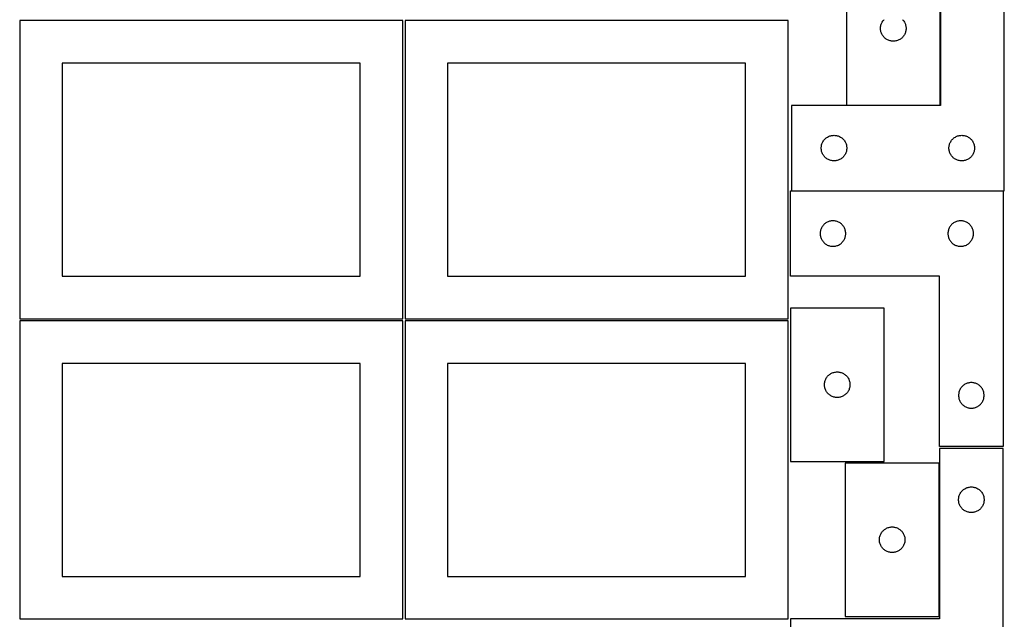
# Model space of a CAD drawing. Header units: millimetres. Extents: x 7 to 1243, y 7 to 2493.
# Tile 4 of 22: x 550 to 1243, y 429 to 852. Entities that reach past the tile are written whole.
import ezdxf

# ---------------------------------------------------------------- set-up
doc = ezdxf.new("R2010")
doc.units = ezdxf.units.MM
doc.layers.add('CUT', color=7, linetype='CONTINUOUS', true_color=0x000000)

msp = doc.modelspace()

# ---------------------------------------------------------------- linework, layer by layer
at = {"layer": 'CUT'}
for p, q in [((1198.339028, 911.297), (1198.339028, 791.297)), ((1243.339028, 731.297), (1243.339028, 911.297)), ((1132.126053, 899.597412), (1132.126053, 791.597412)), ((1198.126053, 791.597412), (1198.126053, 899.597412)), ((819.562864, 851.083864), (549.562864, 851.083864)), ((549.562864, 851.083864), (549.562864, 641.083864)), ((819.562864, 641.083864), (819.562864, 851.083864)), ((1091.083738, 851.083864), (821.083738, 851.083864)), ((821.083738, 851.083864), (821.083738, 641.083864)), ((1091.083738, 641.083864), (1091.083738, 851.083864)), ((1156.145322, 846.186041), (1156.203049, 846.772148)), ((1156.203049, 846.772148), (1156.298985, 847.353225)), ((1156.298985, 847.353225), (1156.43272, 847.926784)), ((1156.43272, 847.926784), (1156.603681, 848.490368)), ((1156.603681, 848.490368), (1156.811137, 849.041563)), ((1156.811137, 849.041563), (1157.054198, 849.578011)), ((1157.054198, 849.578011), (1157.331824, 850.097412)), ((1157.331824, 850.097412), (1157.642826, 850.597545)), ((1157.642826, 850.597545), (1157.985873, 851.076265)), ((1157.985873, 851.076265), (1158.359494, 851.531525)), ((1158.359494, 851.531525), (1158.762092, 851.961373)), ((1171.490014, 851.961373), (1171.892611, 851.531525)), ((1171.892611, 851.531525), (1172.266233, 851.076265)), ((1172.266233, 851.076265), (1172.609279, 850.597545)), ((1172.609279, 850.597545), (1172.920281, 850.097412)), ((1172.920281, 850.097412), (1173.197907, 849.578011)), ((1173.197907, 849.578011), (1173.440968, 849.041563)), ((1173.440968, 849.041563), (1173.648424, 848.490368)), ((1173.648424, 848.490368), (1173.819385, 847.926784)), ((1173.819385, 847.926784), (1173.95312, 847.353225)), ((1173.95312, 847.353225), (1174.049056, 846.772148)), ((1174.049056, 846.772148), (1174.106783, 846.186041)), ((1156.126053, 845.597412), (1156.145322, 846.186041)), ((1156.145322, 845.008784), (1156.126053, 845.597412)), ((1156.203049, 844.422677), (1156.145322, 845.008784)), ((1156.298985, 843.8416), (1156.203049, 844.422677)), ((1156.43272, 843.268041), (1156.298985, 843.8416)), ((1156.603681, 842.704457), (1156.43272, 843.268041)), ((1156.811137, 842.153262), (1156.603681, 842.704457)), ((1157.054198, 841.616814), (1156.811137, 842.153262)), ((1157.331824, 841.097412), (1157.054198, 841.616814)), ((1157.642826, 840.59728), (1157.331824, 841.097412)), ((1157.985873, 840.11856), (1157.642826, 840.59728)), ((1158.359494, 839.6633), (1157.985873, 840.11856)), ((1158.762092, 839.233451), (1158.359494, 839.6633)), ((1171.892611, 839.6633), (1171.490014, 839.233451)), ((1172.266233, 840.11856), (1171.892611, 839.6633)), ((1172.609279, 840.59728), (1172.266233, 840.11856)), ((1172.920281, 841.097412), (1172.609279, 840.59728)), ((1173.197907, 841.616814), (1172.920281, 841.097412)), ((1173.440968, 842.153262), (1173.197907, 841.616814)), ((1173.648424, 842.704457), (1173.440968, 842.153262)), ((1173.819385, 843.268041), (1173.648424, 842.704457)), ((1173.95312, 843.8416), (1173.819385, 843.268041)), ((1174.049056, 844.422677), (1173.95312, 843.8416)), ((1174.106783, 845.008784), (1174.049056, 844.422677)), ((1174.106783, 846.186041), (1174.126053, 845.597412)), ((1174.126053, 845.597412), (1174.106783, 845.008784)), ((1159.19194, 838.830854), (1158.762092, 839.233451)), ((1159.6472, 838.457232), (1159.19194, 838.830854)), ((1160.12592, 838.114186), (1159.6472, 838.457232)), ((1160.626053, 837.803184), (1160.12592, 838.114186)), ((1161.145454, 837.525558), (1160.626053, 837.803184)), ((1161.681902, 837.282497), (1161.145454, 837.525558)), ((1162.233097, 837.075041), (1161.681902, 837.282497)), ((1162.796681, 836.90408), (1162.233097, 837.075041)), ((1163.37024, 836.770345), (1162.796681, 836.90408)), ((1163.951317, 836.674409), (1163.37024, 836.770345)), ((1164.537424, 836.616682), (1163.951317, 836.674409)), ((1165.126053, 836.597412), (1164.537424, 836.616682)), ((1165.714681, 836.616682), (1165.126053, 836.597412)), ((1166.300788, 836.674409), (1165.714681, 836.616682)), ((1166.881865, 836.770345), (1166.300788, 836.674409)), ((1167.455424, 836.90408), (1166.881865, 836.770345)), ((1168.019008, 837.075041), (1167.455424, 836.90408)), ((1168.570203, 837.282497), (1168.019008, 837.075041)), ((1169.106651, 837.525558), (1168.570203, 837.282497)), ((1169.626053, 837.803184), (1169.106651, 837.525558)), ((1170.126185, 838.114186), (1169.626053, 837.803184)), ((1170.604905, 838.457232), (1170.126185, 838.114186)), ((1171.060165, 838.830854), (1170.604905, 838.457232)), ((1171.490014, 839.233451), (1171.060165, 838.830854)), ((789.562864, 821.083864), (579.562864, 821.083864)), ((579.562864, 821.083864), (579.562864, 671.083864)), ((789.562864, 671.083864), (789.562864, 821.083864)), ((1061.083738, 821.083864), (851.083738, 821.083864)), ((851.083738, 821.083864), (851.083738, 671.083864)), ((1061.083738, 671.083864), (1061.083738, 821.083864)), ((1198.339028, 791.297), (1093.339028, 791.297)), ((1093.339028, 791.297), (1093.339028, 731.297)), ((1132.126053, 791.597412), (1198.126053, 791.597412)), ((1121.009657, 769.990333), (1121.583215, 770.124068)), ((1121.583215, 770.124068), (1122.164292, 770.220004)), ((1122.164292, 770.220004), (1122.7504, 770.277731)), ((1122.7504, 770.277731), (1123.339028, 770.297)), ((1123.339028, 770.297), (1123.927656, 770.277731)), ((1123.927656, 770.277731), (1124.513764, 770.220004)), ((1124.513764, 770.220004), (1125.094841, 770.124068)), ((1125.094841, 770.124068), (1125.668399, 769.990333)), ((1211.009657, 769.990333), (1211.583215, 770.124068)), ((1211.583215, 770.124068), (1212.164292, 770.220004)), ((1212.164292, 770.220004), (1212.7504, 770.277731)), ((1212.7504, 770.277731), (1213.339028, 770.297)), ((1213.339028, 770.297), (1213.927656, 770.277731)), ((1213.927656, 770.277731), (1214.513764, 770.220004)), ((1214.513764, 770.220004), (1215.094841, 770.124068)), ((1215.094841, 770.124068), (1215.668399, 769.990333)), ((1114.511961, 763.052813), (1114.645696, 763.626372)), ((1114.645696, 763.626372), (1114.816657, 764.189955)), ((1114.816657, 764.189955), (1115.024112, 764.741151)), ((1115.024112, 764.741151), (1115.267173, 765.277598)), ((1115.267173, 765.277598), (1115.544799, 765.797)), ((1115.544799, 765.797), (1115.855802, 766.297132)), ((1115.855802, 766.297132), (1116.198848, 766.775853)), ((1116.198848, 766.775853), (1116.57247, 767.231113)), ((1116.57247, 767.231113), (1116.975067, 767.660961)), ((1116.975067, 767.660961), (1117.404916, 768.063559)), ((1117.404916, 768.063559), (1117.860175, 768.43718)), ((1117.860175, 768.43718), (1118.338896, 768.780227)), ((1118.338896, 768.780227), (1118.839028, 769.091229)), ((1118.839028, 769.091229), (1119.35843, 769.368855)), ((1119.35843, 769.368855), (1119.894877, 769.611916)), ((1119.894877, 769.611916), (1120.446073, 769.819371)), ((1120.446073, 769.819371), (1121.009657, 769.990333)), ((1125.668399, 769.990333), (1126.231983, 769.819371)), ((1126.231983, 769.819371), (1126.783179, 769.611916)), ((1126.783179, 769.611916), (1127.319626, 769.368855)), ((1127.319626, 769.368855), (1127.839028, 769.091229)), ((1127.839028, 769.091229), (1128.33916, 768.780227)), ((1128.33916, 768.780227), (1128.817881, 768.43718)), ((1128.817881, 768.43718), (1129.27314, 768.063559)), ((1129.27314, 768.063559), (1129.702989, 767.660961)), ((1129.702989, 767.660961), (1130.105586, 767.231113)), ((1130.105586, 767.231113), (1130.479208, 766.775853)), ((1130.479208, 766.775853), (1130.822255, 766.297132)), ((1130.822255, 766.297132), (1131.133257, 765.797)), ((1131.133257, 765.797), (1131.410883, 765.277598)), ((1131.410883, 765.277598), (1131.653944, 764.741151)), ((1131.653944, 764.741151), (1131.861399, 764.189955)), ((1131.861399, 764.189955), (1132.03236, 763.626372)), ((1132.03236, 763.626372), (1132.166096, 763.052813)), ((1204.511961, 763.052813), (1204.645696, 763.626372)), ((1204.645696, 763.626372), (1204.816657, 764.189955)), ((1204.816657, 764.189955), (1205.024112, 764.741151)), ((1205.024112, 764.741151), (1205.267173, 765.277598)), ((1205.267173, 765.277598), (1205.544799, 765.797)), ((1205.544799, 765.797), (1205.855802, 766.297132)), ((1205.855802, 766.297132), (1206.198848, 766.775853)), ((1206.198848, 766.775853), (1206.57247, 767.231113)), ((1206.57247, 767.231113), (1206.975067, 767.660961)), ((1206.975067, 767.660961), (1207.404916, 768.063559)), ((1207.404916, 768.063559), (1207.860175, 768.43718)), ((1207.860175, 768.43718), (1208.338896, 768.780227)), ((1208.338896, 768.780227), (1208.839028, 769.091229)), ((1208.839028, 769.091229), (1209.35843, 769.368855)), ((1209.35843, 769.368855), (1209.894877, 769.611916)), ((1209.894877, 769.611916), (1210.446073, 769.819371)), ((1210.446073, 769.819371), (1211.009657, 769.990333)), ((1215.668399, 769.990333), (1216.231983, 769.819371)), ((1216.231983, 769.819371), (1216.783179, 769.611916)), ((1216.783179, 769.611916), (1217.319626, 769.368855)), ((1217.319626, 769.368855), (1217.839028, 769.091229)), ((1217.839028, 769.091229), (1218.33916, 768.780227)), ((1218.33916, 768.780227), (1218.817881, 768.43718)), ((1218.817881, 768.43718), (1219.27314, 768.063559)), ((1219.27314, 768.063559), (1219.702989, 767.660961)), ((1219.702989, 767.660961), (1220.105586, 767.231113)), ((1220.105586, 767.231113), (1220.479208, 766.775853)), ((1220.479208, 766.775853), (1220.822255, 766.297132)), ((1220.822255, 766.297132), (1221.133257, 765.797)), ((1221.133257, 765.797), (1221.410883, 765.277598)), ((1221.410883, 765.277598), (1221.653944, 764.741151)), ((1221.653944, 764.741151), (1221.861399, 764.189955)), ((1221.861399, 764.189955), (1222.03236, 763.626372)), ((1222.03236, 763.626372), (1222.166096, 763.052813)), ((1114.339028, 761.297), (1114.358298, 761.885628)), ((1114.358298, 760.708372), (1114.339028, 761.297)), ((1114.358298, 761.885628), (1114.416024, 762.471736)), ((1114.416024, 760.122265), (1114.358298, 760.708372)), ((1114.416024, 762.471736), (1114.511961, 763.052813)), ((1114.511961, 759.541187), (1114.416024, 760.122265)), ((1114.645696, 758.967629), (1114.511961, 759.541187)), ((1114.816657, 758.404045), (1114.645696, 758.967629)), ((1115.024112, 757.852849), (1114.816657, 758.404045)), ((1115.267173, 757.316402), (1115.024112, 757.852849)), ((1115.544799, 756.797), (1115.267173, 757.316402)), ((1115.855802, 756.296868), (1115.544799, 756.797)), ((1116.198848, 755.818147), (1115.855802, 756.296868)), ((1130.822255, 756.296868), (1130.479208, 755.818147)), ((1131.133257, 756.797), (1130.822255, 756.296868)), ((1131.410883, 757.316402), (1131.133257, 756.797)), ((1131.653944, 757.852849), (1131.410883, 757.316402)), ((1131.861399, 758.404045), (1131.653944, 757.852849)), ((1132.03236, 758.967629), (1131.861399, 758.404045)), ((1132.166096, 759.541187), (1132.03236, 758.967629)), ((1132.166096, 763.052813), (1132.262032, 762.471736)), ((1132.262032, 760.122265), (1132.166096, 759.541187)), ((1132.262032, 762.471736), (1132.319758, 761.885628)), ((1132.319758, 760.708372), (1132.262032, 760.122265)), ((1132.319758, 761.885628), (1132.339028, 761.297)), ((1132.339028, 761.297), (1132.319758, 760.708372)), ((1204.339028, 761.297), (1204.358298, 761.885628)), ((1204.358298, 760.708372), (1204.339028, 761.297)), ((1204.358298, 761.885628), (1204.416024, 762.471736)), ((1204.416024, 760.122265), (1204.358298, 760.708372)), ((1204.416024, 762.471736), (1204.511961, 763.052813)), ((1204.511961, 759.541187), (1204.416024, 760.122265)), ((1204.645696, 758.967629), (1204.511961, 759.541187)), ((1204.816657, 758.404045), (1204.645696, 758.967629)), ((1205.024112, 757.852849), (1204.816657, 758.404045)), ((1205.267173, 757.316402), (1205.024112, 757.852849)), ((1205.544799, 756.797), (1205.267173, 757.316402)), ((1205.855802, 756.296868), (1205.544799, 756.797)), ((1206.198848, 755.818147), (1205.855802, 756.296868)), ((1220.822255, 756.296868), (1220.479208, 755.818147)), ((1221.133257, 756.797), (1220.822255, 756.296868)), ((1221.410883, 757.316402), (1221.133257, 756.797)), ((1221.653944, 757.852849), (1221.410883, 757.316402)), ((1221.861399, 758.404045), (1221.653944, 757.852849)), ((1222.03236, 758.967629), (1221.861399, 758.404045)), ((1222.166096, 759.541187), (1222.03236, 758.967629)), ((1222.166096, 763.052813), (1222.262032, 762.471736)), ((1222.262032, 760.122265), (1222.166096, 759.541187)), ((1222.262032, 762.471736), (1222.319758, 761.885628)), ((1222.319758, 760.708372), (1222.262032, 760.122265)), ((1222.319758, 761.885628), (1222.339028, 761.297)), ((1222.339028, 761.297), (1222.319758, 760.708372)), ((1116.57247, 755.362888), (1116.198848, 755.818147)), ((1116.975067, 754.933039), (1116.57247, 755.362888)), ((1117.404916, 754.530442), (1116.975067, 754.933039)), ((1117.860175, 754.15682), (1117.404916, 754.530442)), ((1118.338896, 753.813774), (1117.860175, 754.15682)), ((1118.839028, 753.502772), (1118.338896, 753.813774)), ((1119.35843, 753.225146), (1118.839028, 753.502772)), ((1119.894877, 752.982084), (1119.35843, 753.225146)), ((1120.446073, 752.774629), (1119.894877, 752.982084)), ((1121.009657, 752.603668), (1120.446073, 752.774629)), ((1121.583215, 752.469933), (1121.009657, 752.603668)), ((1122.164292, 752.373996), (1121.583215, 752.469933)), ((1122.7504, 752.31627), (1122.164292, 752.373996)), ((1123.339028, 752.297), (1122.7504, 752.31627)), ((1123.927656, 752.31627), (1123.339028, 752.297)), ((1124.513764, 752.373996), (1123.927656, 752.31627)), ((1125.094841, 752.469933), (1124.513764, 752.373996)), ((1125.668399, 752.603668), (1125.094841, 752.469933)), ((1126.231983, 752.774629), (1125.668399, 752.603668)), ((1126.783179, 752.982084), (1126.231983, 752.774629)), ((1127.319626, 753.225146), (1126.783179, 752.982084)), ((1127.839028, 753.502772), (1127.319626, 753.225146)), ((1128.33916, 753.813774), (1127.839028, 753.502772)), ((1128.817881, 754.15682), (1128.33916, 753.813774)), ((1129.27314, 754.530442), (1128.817881, 754.15682)), ((1129.702989, 754.933039), (1129.27314, 754.530442)), ((1130.105586, 755.362888), (1129.702989, 754.933039)), ((1130.479208, 755.818147), (1130.105586, 755.362888)), ((1206.57247, 755.362888), (1206.198848, 755.818147)), ((1206.975067, 754.933039), (1206.57247, 755.362888)), ((1207.404916, 754.530442), (1206.975067, 754.933039)), ((1207.860175, 754.15682), (1207.404916, 754.530442)), ((1208.338896, 753.813774), (1207.860175, 754.15682)), ((1208.839028, 753.502772), (1208.338896, 753.813774)), ((1209.35843, 753.225146), (1208.839028, 753.502772)), ((1209.894877, 752.982084), (1209.35843, 753.225146)), ((1210.446073, 752.774629), (1209.894877, 752.982084)), ((1211.009657, 752.603668), (1210.446073, 752.774629)), ((1211.583215, 752.469933), (1211.009657, 752.603668)), ((1212.164292, 752.373996), (1211.583215, 752.469933)), ((1212.7504, 752.31627), (1212.164292, 752.373996)), ((1213.339028, 752.297), (1212.7504, 752.31627)), ((1213.927656, 752.31627), (1213.339028, 752.297)), ((1214.513764, 752.373996), (1213.927656, 752.31627)), ((1215.094841, 752.469933), (1214.513764, 752.373996)), ((1215.668399, 752.603668), (1215.094841, 752.469933)), ((1216.231983, 752.774629), (1215.668399, 752.603668)), ((1216.783179, 752.982084), (1216.231983, 752.774629)), ((1217.319626, 753.225146), (1216.783179, 752.982084)), ((1217.839028, 753.502772), (1217.319626, 753.225146)), ((1218.33916, 753.813774), (1217.839028, 753.502772)), ((1218.817881, 754.15682), (1218.33916, 753.813774)), ((1219.27314, 754.530442), (1218.817881, 754.15682)), ((1219.702989, 754.933039), (1219.27314, 754.530442)), ((1220.105586, 755.362888), (1219.702989, 754.933039)), ((1220.479208, 755.818147), (1220.105586, 755.362888)), ((1092.604731, 671.08387), (1092.604731, 731.08387)), ((1092.604731, 731.08387), (1242.604731, 731.08387)), ((1093.339028, 731.297), (1243.339028, 731.297)), ((1242.604731, 731.08387), (1242.604731, 551.08387)), ((1116.670619, 707.850429), (1116.24077, 707.447831)), ((1117.125879, 708.22405), (1116.670619, 707.850429)), ((1117.604599, 708.567097), (1117.125879, 708.22405)), ((1118.104731, 708.878099), (1117.604599, 708.567097)), ((1118.624133, 709.155725), (1118.104731, 708.878099)), ((1119.16058, 709.398786), (1118.624133, 709.155725)), ((1119.711776, 709.606241), (1119.16058, 709.398786)), ((1120.27536, 709.777203), (1119.711776, 709.606241)), ((1120.848918, 709.910938), (1120.27536, 709.777203)), ((1121.429996, 710.006874), (1120.848918, 709.910938)), ((1122.016103, 710.064601), (1121.429996, 710.006874)), ((1122.604731, 710.08387), (1122.016103, 710.064601)), ((1123.19336, 710.064601), (1122.604731, 710.08387)), ((1123.779467, 710.006874), (1123.19336, 710.064601)), ((1124.360544, 709.910938), (1123.779467, 710.006874)), ((1124.934103, 709.777203), (1124.360544, 709.910938)), ((1125.497687, 709.606241), (1124.934103, 709.777203)), ((1126.048882, 709.398786), (1125.497687, 709.606241)), ((1126.58533, 709.155725), (1126.048882, 709.398786)), ((1127.104731, 708.878099), (1126.58533, 709.155725)), ((1127.604863, 708.567097), (1127.104731, 708.878099)), ((1128.083584, 708.22405), (1127.604863, 708.567097)), ((1128.538844, 707.850429), (1128.083584, 708.22405)), ((1128.968692, 707.447831), (1128.538844, 707.850429)), ((1206.670619, 707.850429), (1206.24077, 707.447831)), ((1207.125879, 708.22405), (1206.670619, 707.850429)), ((1207.604599, 708.567097), (1207.125879, 708.22405)), ((1208.104731, 708.878099), (1207.604599, 708.567097)), ((1208.624133, 709.155725), (1208.104731, 708.878099)), ((1209.16058, 709.398786), (1208.624133, 709.155725)), ((1209.711776, 709.606241), (1209.16058, 709.398786)), ((1210.27536, 709.777203), (1209.711776, 709.606241)), ((1210.848918, 709.910938), (1210.27536, 709.777203)), ((1211.429996, 710.006874), (1210.848918, 709.910938)), ((1212.016103, 710.064601), (1211.429996, 710.006874)), ((1212.604731, 710.08387), (1212.016103, 710.064601)), ((1213.19336, 710.064601), (1212.604731, 710.08387)), ((1213.779467, 710.006874), (1213.19336, 710.064601)), ((1214.360544, 709.910938), (1213.779467, 710.006874)), ((1214.934103, 709.777203), (1214.360544, 709.910938)), ((1215.497687, 709.606241), (1214.934103, 709.777203)), ((1216.048882, 709.398786), (1215.497687, 709.606241)), ((1216.58533, 709.155725), (1216.048882, 709.398786)), ((1217.104731, 708.878099), (1216.58533, 709.155725)), ((1217.604863, 708.567097), (1217.104731, 708.878099)), ((1218.083584, 708.22405), (1217.604863, 708.567097)), ((1218.538844, 707.850429), (1218.083584, 708.22405)), ((1218.968692, 707.447831), (1218.538844, 707.850429)), ((1113.624001, 701.672498), (1113.604731, 701.08387)), ((1113.604731, 701.08387), (1113.624001, 700.495242)), ((1113.681728, 702.258606), (1113.624001, 701.672498)), ((1113.777664, 702.839683), (1113.681728, 702.258606)), ((1113.911399, 703.413242), (1113.777664, 702.839683)), ((1114.08236, 703.976826), (1113.911399, 703.413242)), ((1114.289816, 704.528021), (1114.08236, 703.976826)), ((1114.532877, 705.064469), (1114.289816, 704.528021)), ((1114.810503, 705.58387), (1114.532877, 705.064469)), ((1115.121505, 706.084002), (1114.810503, 705.58387)), ((1115.464551, 706.562723), (1115.121505, 706.084002)), ((1115.838173, 707.017983), (1115.464551, 706.562723)), ((1116.24077, 707.447831), (1115.838173, 707.017983)), ((1129.37129, 707.017983), (1128.968692, 707.447831)), ((1129.744911, 706.562723), (1129.37129, 707.017983)), ((1130.087958, 706.084002), (1129.744911, 706.562723)), ((1130.39896, 705.58387), (1130.087958, 706.084002)), ((1130.676586, 705.064469), (1130.39896, 705.58387)), ((1130.919647, 704.528021), (1130.676586, 705.064469)), ((1131.127103, 703.976826), (1130.919647, 704.528021)), ((1131.298064, 703.413242), (1131.127103, 703.976826)), ((1131.431799, 702.839683), (1131.298064, 703.413242)), ((1131.527735, 702.258606), (1131.431799, 702.839683)), ((1131.585462, 701.672498), (1131.527735, 702.258606)), ((1131.604731, 701.08387), (1131.585462, 701.672498)), ((1131.585462, 700.495242), (1131.604731, 701.08387)), ((1203.624001, 701.672498), (1203.604731, 701.08387)), ((1203.604731, 701.08387), (1203.624001, 700.495242)), ((1203.681728, 702.258606), (1203.624001, 701.672498)), ((1203.777664, 702.839683), (1203.681728, 702.258606)), ((1203.911399, 703.413242), (1203.777664, 702.839683)), ((1204.08236, 703.976826), (1203.911399, 703.413242)), ((1204.289816, 704.528021), (1204.08236, 703.976826)), ((1204.532877, 705.064469), (1204.289816, 704.528021)), ((1204.810503, 705.58387), (1204.532877, 705.064469)), ((1205.121505, 706.084002), (1204.810503, 705.58387)), ((1205.464551, 706.562723), (1205.121505, 706.084002)), ((1205.838173, 707.017983), (1205.464551, 706.562723)), ((1206.24077, 707.447831), (1205.838173, 707.017983)), ((1219.37129, 707.017983), (1218.968692, 707.447831)), ((1219.744911, 706.562723), (1219.37129, 707.017983)), ((1220.087958, 706.084002), (1219.744911, 706.562723)), ((1220.39896, 705.58387), (1220.087958, 706.084002)), ((1220.676586, 705.064469), (1220.39896, 705.58387)), ((1220.919647, 704.528021), (1220.676586, 705.064469)), ((1221.127103, 703.976826), (1220.919647, 704.528021)), ((1221.298064, 703.413242), (1221.127103, 703.976826)), ((1221.431799, 702.839683), (1221.298064, 703.413242)), ((1221.527735, 702.258606), (1221.431799, 702.839683)), ((1221.585462, 701.672498), (1221.527735, 702.258606)), ((1221.604731, 701.08387), (1221.585462, 701.672498)), ((1221.585462, 700.495242), (1221.604731, 701.08387)), ((1113.624001, 700.495242), (1113.681728, 699.909135)), ((1113.681728, 699.909135), (1113.777664, 699.328057)), ((1113.777664, 699.328057), (1113.911399, 698.754499)), ((1113.911399, 698.754499), (1114.08236, 698.190915)), ((1114.08236, 698.190915), (1114.289816, 697.639719)), ((1114.289816, 697.639719), (1114.532877, 697.103272)), ((1114.532877, 697.103272), (1114.810503, 696.58387)), ((1114.810503, 696.58387), (1115.121505, 696.083738)), ((1115.121505, 696.083738), (1115.464551, 695.605017)), ((1115.464551, 695.605017), (1115.838173, 695.149758)), ((1115.838173, 695.149758), (1116.24077, 694.719909)), ((1116.24077, 694.719909), (1116.670619, 694.317312)), ((1116.670619, 694.317312), (1117.125879, 693.94369)), ((1117.125879, 693.94369), (1117.604599, 693.600644)), ((1127.604863, 693.600644), (1128.083584, 693.94369)), ((1128.083584, 693.94369), (1128.538844, 694.317312)), ((1128.538844, 694.317312), (1128.968692, 694.719909)), ((1128.968692, 694.719909), (1129.37129, 695.149758)), ((1129.37129, 695.149758), (1129.744911, 695.605017)), ((1129.744911, 695.605017), (1130.087958, 696.083738)), ((1130.087958, 696.083738), (1130.39896, 696.58387)), ((1130.39896, 696.58387), (1130.676586, 697.103272)), ((1130.676586, 697.103272), (1130.919647, 697.639719)), ((1130.919647, 697.639719), (1131.127103, 698.190915)), ((1131.127103, 698.190915), (1131.298064, 698.754499)), ((1131.298064, 698.754499), (1131.431799, 699.328057)), ((1131.431799, 699.328057), (1131.527735, 699.909135)), ((1131.527735, 699.909135), (1131.585462, 700.495242)), ((1203.624001, 700.495242), (1203.681728, 699.909135)), ((1203.681728, 699.909135), (1203.777664, 699.328057)), ((1203.777664, 699.328057), (1203.911399, 698.754499)), ((1203.911399, 698.754499), (1204.08236, 698.190915)), ((1204.08236, 698.190915), (1204.289816, 697.639719)), ((1204.289816, 697.639719), (1204.532877, 697.103272)), ((1204.532877, 697.103272), (1204.810503, 696.58387)), ((1204.810503, 696.58387), (1205.121505, 696.083738)), ((1205.121505, 696.083738), (1205.464551, 695.605017)), ((1205.464551, 695.605017), (1205.838173, 695.149758)), ((1205.838173, 695.149758), (1206.24077, 694.719909)), ((1206.24077, 694.719909), (1206.670619, 694.317312)), ((1206.670619, 694.317312), (1207.125879, 693.94369)), ((1207.125879, 693.94369), (1207.604599, 693.600644)), ((1217.604863, 693.600644), (1218.083584, 693.94369)), ((1218.083584, 693.94369), (1218.538844, 694.317312)), ((1218.538844, 694.317312), (1218.968692, 694.719909)), ((1218.968692, 694.719909), (1219.37129, 695.149758)), ((1219.37129, 695.149758), (1219.744911, 695.605017)), ((1219.744911, 695.605017), (1220.087958, 696.083738)), ((1220.087958, 696.083738), (1220.39896, 696.58387)), ((1220.39896, 696.58387), (1220.676586, 697.103272)), ((1220.676586, 697.103272), (1220.919647, 697.639719)), ((1220.919647, 697.639719), (1221.127103, 698.190915)), ((1221.127103, 698.190915), (1221.298064, 698.754499)), ((1221.298064, 698.754499), (1221.431799, 699.328057)), ((1221.431799, 699.328057), (1221.527735, 699.909135)), ((1221.527735, 699.909135), (1221.585462, 700.495242)), ((1117.604599, 693.600644), (1118.104731, 693.289642)), ((1118.104731, 693.289642), (1118.624133, 693.012016)), ((1118.624133, 693.012016), (1119.16058, 692.768955)), ((1119.16058, 692.768955), (1119.711776, 692.561499)), ((1119.711776, 692.561499), (1120.27536, 692.390538)), ((1120.27536, 692.390538), (1120.848918, 692.256803)), ((1120.848918, 692.256803), (1121.429996, 692.160867)), ((1121.429996, 692.160867), (1122.016103, 692.10314)), ((1122.016103, 692.10314), (1122.604731, 692.08387)), ((1122.604731, 692.08387), (1123.19336, 692.10314)), ((1123.19336, 692.10314), (1123.779467, 692.160867)), ((1123.779467, 692.160867), (1124.360544, 692.256803)), ((1124.360544, 692.256803), (1124.934103, 692.390538)), ((1124.934103, 692.390538), (1125.497687, 692.561499)), ((1125.497687, 692.561499), (1126.048882, 692.768955)), ((1126.048882, 692.768955), (1126.58533, 693.012016)), ((1126.58533, 693.012016), (1127.104731, 693.289642)), ((1127.104731, 693.289642), (1127.604863, 693.600644)), ((1207.604599, 693.600644), (1208.104731, 693.289642)), ((1208.104731, 693.289642), (1208.624133, 693.012016)), ((1208.624133, 693.012016), (1209.16058, 692.768955)), ((1209.16058, 692.768955), (1209.711776, 692.561499)), ((1209.711776, 692.561499), (1210.27536, 692.390538)), ((1210.27536, 692.390538), (1210.848918, 692.256803)), ((1210.848918, 692.256803), (1211.429996, 692.160867)), ((1211.429996, 692.160867), (1212.016103, 692.10314)), ((1212.016103, 692.10314), (1212.604731, 692.08387)), ((1212.604731, 692.08387), (1213.19336, 692.10314)), ((1213.19336, 692.10314), (1213.779467, 692.160867)), ((1213.779467, 692.160867), (1214.360544, 692.256803)), ((1214.360544, 692.256803), (1214.934103, 692.390538)), ((1214.934103, 692.390538), (1215.497687, 692.561499)), ((1215.497687, 692.561499), (1216.048882, 692.768955)), ((1216.048882, 692.768955), (1216.58533, 693.012016)), ((1216.58533, 693.012016), (1217.104731, 693.289642)), ((1217.104731, 693.289642), (1217.604863, 693.600644)), ((579.562864, 671.083864), (789.562864, 671.083864)), ((851.083738, 671.083864), (1061.083738, 671.083864)), ((1197.604731, 671.08387), (1092.604731, 671.08387)), ((1197.604731, 551.08387), (1197.604731, 671.08387)), ((1158.604733, 648.612796), (1092.604733, 648.612796)), ((1092.604733, 648.612796), (1092.604733, 540.612796)), ((1158.604733, 540.612796), (1158.604733, 648.612796)), ((549.562864, 641.083864), (819.562864, 641.083864)), ((819.562864, 639.562929), (549.562864, 639.562929)), ((549.562864, 639.562929), (549.562864, 429.562929)), ((819.562864, 429.562929), (819.562864, 639.562929)), ((821.083738, 641.083864), (1091.083738, 641.083864)), ((1091.083738, 639.562929), (821.083738, 639.562929)), ((821.083738, 639.562929), (821.083738, 429.562929)), ((1091.083738, 429.562929), (1091.083738, 639.562929)), ((789.562864, 609.562929), (579.562864, 609.562929)), ((579.562864, 609.562929), (579.562864, 459.562929)), ((789.562864, 459.562929), (789.562864, 609.562929)), ((1061.083738, 609.562929), (851.083738, 609.562929)), ((851.083738, 609.562929), (851.083738, 459.562929)), ((1061.083738, 459.562929), (1061.083738, 609.562929)), ((1124.429997, 603.5358), (1125.016105, 603.593526)), ((1125.016105, 603.593526), (1125.604733, 603.612796)), ((1125.604733, 603.612796), (1126.193361, 603.593526)), ((1126.193361, 603.593526), (1126.779469, 603.5358)), ((1116.777666, 596.368609), (1116.911401, 596.942168)), ((1116.911401, 596.942168), (1117.082362, 597.505751)), ((1117.082362, 597.505751), (1117.289817, 598.056947)), ((1117.289817, 598.056947), (1117.532878, 598.593394)), ((1117.532878, 598.593394), (1117.810505, 599.112796)), ((1117.810505, 599.112796), (1118.121507, 599.612928)), ((1118.121507, 599.612928), (1118.464553, 600.091649)), ((1118.464553, 600.091649), (1118.838175, 600.546908)), ((1118.838175, 600.546908), (1119.240772, 600.976757)), ((1119.240772, 600.976757), (1119.670621, 601.379354)), ((1119.670621, 601.379354), (1120.12588, 601.752976)), ((1120.12588, 601.752976), (1120.604601, 602.096023)), ((1120.604601, 602.096023), (1121.104733, 602.407025)), ((1121.104733, 602.407025), (1121.624135, 602.684651)), ((1121.624135, 602.684651), (1122.160582, 602.927712)), ((1122.160582, 602.927712), (1122.711778, 603.135167)), ((1122.711778, 603.135167), (1123.275362, 603.306129)), ((1123.275362, 603.306129), (1123.84892, 603.439864)), ((1123.84892, 603.439864), (1124.429997, 603.5358)), ((1126.779469, 603.5358), (1127.360546, 603.439864)), ((1127.360546, 603.439864), (1127.934105, 603.306129)), ((1127.934105, 603.306129), (1128.497688, 603.135167)), ((1128.497688, 603.135167), (1129.048884, 602.927712)), ((1129.048884, 602.927712), (1129.585331, 602.684651)), ((1129.585331, 602.684651), (1130.104733, 602.407025)), ((1130.104733, 602.407025), (1130.604865, 602.096023)), ((1130.604865, 602.096023), (1131.083586, 601.752976)), ((1131.083586, 601.752976), (1131.538845, 601.379354)), ((1131.538845, 601.379354), (1131.968694, 600.976757)), ((1131.968694, 600.976757), (1132.371291, 600.546908)), ((1132.371291, 600.546908), (1132.744913, 600.091649)), ((1132.744913, 600.091649), (1133.08796, 599.612928)), ((1133.08796, 599.612928), (1133.398962, 599.112796)), ((1133.398962, 599.112796), (1133.676588, 598.593394)), ((1133.676588, 598.593394), (1133.919649, 598.056947)), ((1133.919649, 598.056947), (1134.127104, 597.505751)), ((1134.127104, 597.505751), (1134.298066, 596.942168)), ((1134.298066, 596.942168), (1134.431801, 596.368609)), ((1116.604733, 594.612796), (1116.624003, 595.201424)), ((1116.624003, 594.024168), (1116.604733, 594.612796)), ((1116.624003, 595.201424), (1116.681729, 595.787532)), ((1116.681729, 593.43806), (1116.624003, 594.024168)), ((1116.681729, 595.787532), (1116.777666, 596.368609)), ((1116.777666, 592.856983), (1116.681729, 593.43806)), ((1116.911401, 592.283425), (1116.777666, 592.856983)), ((1117.082362, 591.719841), (1116.911401, 592.283425)), ((1117.289817, 591.168645), (1117.082362, 591.719841)), ((1117.532878, 590.632198), (1117.289817, 591.168645)), ((1117.810505, 590.112796), (1117.532878, 590.632198)), ((1118.121507, 589.612664), (1117.810505, 590.112796)), ((1133.398962, 590.112796), (1133.08796, 589.612664)), ((1133.676588, 590.632198), (1133.398962, 590.112796)), ((1133.919649, 591.168645), (1133.676588, 590.632198)), ((1134.127104, 591.719841), (1133.919649, 591.168645)), ((1134.298066, 592.283425), (1134.127104, 591.719841)), ((1134.431801, 592.856983), (1134.298066, 592.283425)), ((1134.431801, 596.368609), (1134.527737, 595.787532)), ((1134.527737, 593.43806), (1134.431801, 592.856983)), ((1134.527737, 595.787532), (1134.585463, 595.201424)), ((1134.585463, 594.024168), (1134.527737, 593.43806)), ((1134.585463, 595.201424), (1134.604733, 594.612796)), ((1134.604733, 594.612796), (1134.585463, 594.024168)), ((1211.58236, 589.976826), (1211.411399, 589.413242)), ((1211.789816, 590.528021), (1211.58236, 589.976826)), ((1212.032877, 591.064469), (1211.789816, 590.528021)), ((1212.310503, 591.58387), (1212.032877, 591.064469)), ((1212.621505, 592.084002), (1212.310503, 591.58387)), ((1212.964551, 592.562723), (1212.621505, 592.084002)), ((1213.338173, 593.017983), (1212.964551, 592.562723)), ((1213.74077, 593.447831), (1213.338173, 593.017983)), ((1214.170619, 593.850429), (1213.74077, 593.447831)), ((1214.625879, 594.22405), (1214.170619, 593.850429)), ((1215.104599, 594.567097), (1214.625879, 594.22405)), ((1215.604731, 594.878099), (1215.104599, 594.567097)), ((1216.124133, 595.155725), (1215.604731, 594.878099)), ((1216.66058, 595.398786), (1216.124133, 595.155725)), ((1217.211776, 595.606241), (1216.66058, 595.398786)), ((1217.77536, 595.777203), (1217.211776, 595.606241)), ((1218.348918, 595.910938), (1217.77536, 595.777203)), ((1218.929996, 596.006874), (1218.348918, 595.910938)), ((1219.516103, 596.064601), (1218.929996, 596.006874)), ((1220.104731, 596.08387), (1219.516103, 596.064601)), ((1220.69336, 596.064601), (1220.104731, 596.08387)), ((1221.279467, 596.006874), (1220.69336, 596.064601)), ((1221.860544, 595.910938), (1221.279467, 596.006874)), ((1222.434103, 595.777203), (1221.860544, 595.910938)), ((1222.997687, 595.606241), (1222.434103, 595.777203)), ((1223.548882, 595.398786), (1222.997687, 595.606241)), ((1224.08533, 595.155725), (1223.548882, 595.398786)), ((1224.604731, 594.878099), (1224.08533, 595.155725)), ((1225.104863, 594.567097), (1224.604731, 594.878099)), ((1225.583584, 594.22405), (1225.104863, 594.567097)), ((1226.038844, 593.850429), (1225.583584, 594.22405)), ((1226.468692, 593.447831), (1226.038844, 593.850429)), ((1226.87129, 593.017983), (1226.468692, 593.447831)), ((1227.244911, 592.562723), (1226.87129, 593.017983)), ((1227.587958, 592.084002), (1227.244911, 592.562723)), ((1227.89896, 591.58387), (1227.587958, 592.084002)), ((1228.176586, 591.064469), (1227.89896, 591.58387)), ((1228.419647, 590.528021), (1228.176586, 591.064469)), ((1228.627103, 589.976826), (1228.419647, 590.528021)), ((1228.798064, 589.413242), (1228.627103, 589.976826)), ((1118.464553, 589.133943), (1118.121507, 589.612664)), ((1118.838175, 588.678684), (1118.464553, 589.133943)), ((1119.240772, 588.248835), (1118.838175, 588.678684)), ((1119.670621, 587.846238), (1119.240772, 588.248835)), ((1120.12588, 587.472616), (1119.670621, 587.846238)), ((1120.604601, 587.12957), (1120.12588, 587.472616)), ((1121.104733, 586.818568), (1120.604601, 587.12957)), ((1121.624135, 586.540941), (1121.104733, 586.818568)), ((1122.160582, 586.29788), (1121.624135, 586.540941)), ((1122.711778, 586.090425), (1122.160582, 586.29788)), ((1123.275362, 585.919464), (1122.711778, 586.090425)), ((1123.84892, 585.785729), (1123.275362, 585.919464)), ((1124.429997, 585.689792), (1123.84892, 585.785729)), ((1125.016105, 585.632066), (1124.429997, 585.689792)), ((1125.604733, 585.612796), (1125.016105, 585.632066)), ((1126.193361, 585.632066), (1125.604733, 585.612796)), ((1126.779469, 585.689792), (1126.193361, 585.632066)), ((1127.360546, 585.785729), (1126.779469, 585.689792)), ((1127.934105, 585.919464), (1127.360546, 585.785729)), ((1128.497688, 586.090425), (1127.934105, 585.919464)), ((1129.048884, 586.29788), (1128.497688, 586.090425)), ((1129.585331, 586.540941), (1129.048884, 586.29788)), ((1130.104733, 586.818568), (1129.585331, 586.540941)), ((1130.604865, 587.12957), (1130.104733, 586.818568)), ((1131.083586, 587.472616), (1130.604865, 587.12957)), ((1131.538845, 587.846238), (1131.083586, 587.472616)), ((1131.968694, 588.248835), (1131.538845, 587.846238)), ((1132.371291, 588.678684), (1131.968694, 588.248835)), ((1132.744913, 589.133943), (1132.371291, 588.678684)), ((1133.08796, 589.612664), (1132.744913, 589.133943)), ((1211.124001, 587.672498), (1211.104731, 587.08387)), ((1211.104731, 587.08387), (1211.124001, 586.495242)), ((1211.181728, 588.258606), (1211.124001, 587.672498)), ((1211.124001, 586.495242), (1211.181728, 585.909135)), ((1211.277664, 588.839683), (1211.181728, 588.258606)), ((1211.181728, 585.909135), (1211.277664, 585.328057)), ((1211.411399, 589.413242), (1211.277664, 588.839683)), ((1211.277664, 585.328057), (1211.411399, 584.754499)), ((1211.411399, 584.754499), (1211.58236, 584.190915)), ((1211.58236, 584.190915), (1211.789816, 583.639719)), ((1211.789816, 583.639719), (1212.032877, 583.103272)), ((1212.032877, 583.103272), (1212.310503, 582.58387)), ((1227.89896, 582.58387), (1228.176586, 583.103272)), ((1228.176586, 583.103272), (1228.419647, 583.639719)), ((1228.419647, 583.639719), (1228.627103, 584.190915)), ((1228.627103, 584.190915), (1228.798064, 584.754499)), ((1228.931799, 588.839683), (1228.798064, 589.413242)), ((1228.798064, 584.754499), (1228.931799, 585.328057)), ((1229.027735, 588.258606), (1228.931799, 588.839683)), ((1228.931799, 585.328057), (1229.027735, 585.909135)), ((1229.085462, 587.672498), (1229.027735, 588.258606)), ((1229.027735, 585.909135), (1229.085462, 586.495242)), ((1229.104731, 587.08387), (1229.085462, 587.672498)), ((1229.085462, 586.495242), (1229.104731, 587.08387)), ((1212.310503, 582.58387), (1212.621505, 582.083738)), ((1212.621505, 582.083738), (1212.964551, 581.605017)), ((1212.964551, 581.605017), (1213.338173, 581.149758)), ((1213.338173, 581.149758), (1213.74077, 580.719909)), ((1213.74077, 580.719909), (1214.170619, 580.317312)), ((1214.170619, 580.317312), (1214.625879, 579.94369)), ((1214.625879, 579.94369), (1215.104599, 579.600644)), ((1215.104599, 579.600644), (1215.604731, 579.289642)), ((1215.604731, 579.289642), (1216.124133, 579.012016)), ((1216.124133, 579.012016), (1216.66058, 578.768955)), ((1216.66058, 578.768955), (1217.211776, 578.561499)), ((1217.211776, 578.561499), (1217.77536, 578.390538)), ((1217.77536, 578.390538), (1218.348918, 578.256803)), ((1218.348918, 578.256803), (1218.929996, 578.160867)), ((1218.929996, 578.160867), (1219.516103, 578.10314)), ((1219.516103, 578.10314), (1220.104731, 578.08387)), ((1220.104731, 578.08387), (1220.69336, 578.10314)), ((1220.69336, 578.10314), (1221.279467, 578.160867)), ((1221.279467, 578.160867), (1221.860544, 578.256803)), ((1221.860544, 578.256803), (1222.434103, 578.390538)), ((1222.434103, 578.390538), (1222.997687, 578.561499)), ((1222.997687, 578.561499), (1223.548882, 578.768955)), ((1223.548882, 578.768955), (1224.08533, 579.012016)), ((1224.08533, 579.012016), (1224.604731, 579.289642)), ((1224.604731, 579.289642), (1225.104863, 579.600644)), ((1225.104863, 579.600644), (1225.583584, 579.94369)), ((1225.583584, 579.94369), (1226.038844, 580.317312)), ((1226.038844, 580.317312), (1226.468692, 580.719909)), ((1226.468692, 580.719909), (1226.87129, 581.149758)), ((1226.87129, 581.149758), (1227.244911, 581.605017)), ((1227.244911, 581.605017), (1227.587958, 582.083738)), ((1227.587958, 582.083738), (1227.89896, 582.58387)), ((1242.604731, 551.08387), (1197.604731, 551.08387)), ((1242.604737, 549.56293), (1197.604737, 549.56293)), ((1197.604737, 549.56293), (1197.604737, 429.56293)), ((1242.604737, 369.56293), (1242.604737, 549.56293)), ((1092.604733, 540.612796), (1158.604733, 540.612796)), ((1197.323071, 539.378208), (1131.323071, 539.378208)), ((1131.323071, 539.378208), (1131.323071, 431.378208)), ((1197.323071, 431.378208), (1197.323071, 539.378208)), ((1214.170625, 520.329489), (1214.625884, 520.70311)), ((1214.625884, 520.70311), (1215.104605, 521.046157)), ((1215.104605, 521.046157), (1215.604737, 521.357159)), ((1215.604737, 521.357159), (1216.124139, 521.634785)), ((1216.124139, 521.634785), (1216.660586, 521.877846)), ((1216.660586, 521.877846), (1217.211782, 522.085302)), ((1217.211782, 522.085302), (1217.775366, 522.256263)), ((1217.775366, 522.256263), (1218.348924, 522.389998)), ((1218.348924, 522.389998), (1218.930001, 522.485934)), ((1218.930001, 522.485934), (1219.516109, 522.543661)), ((1219.516109, 522.543661), (1220.104737, 522.56293)), ((1220.104737, 522.56293), (1220.693365, 522.543661)), ((1220.693365, 522.543661), (1221.279473, 522.485934)), ((1221.279473, 522.485934), (1221.86055, 522.389998)), ((1221.86055, 522.389998), (1222.434108, 522.256263)), ((1222.434108, 522.256263), (1222.997692, 522.085302)), ((1222.997692, 522.085302), (1223.548888, 521.877846)), ((1223.548888, 521.877846), (1224.085335, 521.634785)), ((1224.085335, 521.634785), (1224.604737, 521.357159)), ((1224.604737, 521.357159), (1225.104869, 521.046157)), ((1225.104869, 521.046157), (1225.58359, 520.70311)), ((1225.58359, 520.70311), (1226.038849, 520.329489)), ((1211.104737, 513.56293), (1211.124007, 514.151559)), ((1211.124007, 512.974302), (1211.104737, 513.56293)), ((1211.124007, 514.151559), (1211.181733, 514.737666)), ((1211.181733, 514.737666), (1211.277669, 515.318743)), ((1211.277669, 515.318743), (1211.411405, 515.892302)), ((1211.411405, 515.892302), (1211.582366, 516.455886)), ((1211.582366, 516.455886), (1211.789821, 517.007081)), ((1211.789821, 517.007081), (1212.032882, 517.543529)), ((1212.032882, 517.543529), (1212.310508, 518.06293)), ((1212.310508, 518.06293), (1212.62151, 518.563063)), ((1212.62151, 518.563063), (1212.964557, 519.041783)), ((1212.964557, 519.041783), (1213.338179, 519.497043)), ((1213.338179, 519.497043), (1213.740776, 519.926891)), ((1213.740776, 519.926891), (1214.170625, 520.329489)), ((1226.038849, 520.329489), (1226.468698, 519.926891)), ((1226.468698, 519.926891), (1226.871295, 519.497043)), ((1226.871295, 519.497043), (1227.244917, 519.041783)), ((1227.244917, 519.041783), (1227.587963, 518.563063)), ((1227.587963, 518.563063), (1227.898966, 518.06293)), ((1227.898966, 518.06293), (1228.176592, 517.543529)), ((1228.176592, 517.543529), (1228.419653, 517.007081)), ((1228.419653, 517.007081), (1228.627108, 516.455886)), ((1228.627108, 516.455886), (1228.798069, 515.892302)), ((1228.798069, 515.892302), (1228.931804, 515.318743)), ((1228.931804, 515.318743), (1229.027741, 514.737666)), ((1229.027741, 514.737666), (1229.085467, 514.151559)), ((1229.085467, 514.151559), (1229.104737, 513.56293)), ((1229.104737, 513.56293), (1229.085467, 512.974302)), ((1211.181733, 512.388195), (1211.124007, 512.974302)), ((1211.277669, 511.807118), (1211.181733, 512.388195)), ((1211.411405, 511.233559), (1211.277669, 511.807118)), ((1211.582366, 510.669975), (1211.411405, 511.233559)), ((1211.789821, 510.11878), (1211.582366, 510.669975)), ((1212.032882, 509.582332), (1211.789821, 510.11878)), ((1212.310508, 509.06293), (1212.032882, 509.582332)), ((1212.62151, 508.562798), (1212.310508, 509.06293)), ((1212.964557, 508.084078), (1212.62151, 508.562798)), ((1213.338179, 507.628818), (1212.964557, 508.084078)), ((1213.740776, 507.198969), (1213.338179, 507.628818)), ((1214.170625, 506.796372), (1213.740776, 507.198969)), ((1214.625884, 506.42275), (1214.170625, 506.796372)), ((1226.038849, 506.796372), (1225.58359, 506.42275)), ((1226.468698, 507.198969), (1226.038849, 506.796372)), ((1226.871295, 507.628818), (1226.468698, 507.198969)), ((1227.244917, 508.084078), (1226.871295, 507.628818)), ((1227.587963, 508.562798), (1227.244917, 508.084078)), ((1227.898966, 509.06293), (1227.587963, 508.562798)), ((1228.176592, 509.582332), (1227.898966, 509.06293)), ((1228.419653, 510.11878), (1228.176592, 509.582332)), ((1228.627108, 510.669975), (1228.419653, 510.11878)), ((1228.798069, 511.233559), (1228.627108, 510.669975)), ((1228.931804, 511.807118), (1228.798069, 511.233559)), ((1229.027741, 512.388195), (1228.931804, 511.807118)), ((1229.085467, 512.974302), (1229.027741, 512.388195)), ((1215.104605, 506.079704), (1214.625884, 506.42275)), ((1215.604737, 505.768702), (1215.104605, 506.079704)), ((1216.124139, 505.491076), (1215.604737, 505.768702)), ((1216.660586, 505.248015), (1216.124139, 505.491076)), ((1217.211782, 505.040559), (1216.660586, 505.248015)), ((1217.775366, 504.869598), (1217.211782, 505.040559)), ((1218.348924, 504.735863), (1217.775366, 504.869598)), ((1218.930001, 504.639927), (1218.348924, 504.735863)), ((1219.516109, 504.5822), (1218.930001, 504.639927)), ((1220.104737, 504.56293), (1219.516109, 504.5822)), ((1220.693365, 504.5822), (1220.104737, 504.56293)), ((1221.279473, 504.639927), (1220.693365, 504.5822)), ((1221.86055, 504.735863), (1221.279473, 504.639927)), ((1222.434108, 504.869598), (1221.86055, 504.735863)), ((1222.997692, 505.040559), (1222.434108, 504.869598)), ((1223.548888, 505.248015), (1222.997692, 505.040559)), ((1224.085335, 505.491076), (1223.548888, 505.248015)), ((1224.604737, 505.768702), (1224.085335, 505.491076)), ((1225.104869, 506.079704), (1224.604737, 505.768702)), ((1225.58359, 506.42275), (1225.104869, 506.079704)), ((1158.844218, 492.518388), (1159.322939, 492.861434)), ((1159.322939, 492.861434), (1159.823071, 493.172436)), ((1159.823071, 493.172436), (1160.342473, 493.450062)), ((1160.342473, 493.450062), (1160.87892, 493.693123)), ((1160.87892, 493.693123), (1161.430116, 493.900579)), ((1161.430116, 493.900579), (1161.9937, 494.07154)), ((1161.9937, 494.07154), (1162.567258, 494.205275)), ((1162.567258, 494.205275), (1163.148335, 494.301211)), ((1163.148335, 494.301211), (1163.734443, 494.358938)), ((1163.734443, 494.358938), (1164.323071, 494.378208)), ((1164.323071, 494.378208), (1164.911699, 494.358938)), ((1164.911699, 494.358938), (1165.497807, 494.301211)), ((1165.497807, 494.301211), (1166.078884, 494.205275)), ((1166.078884, 494.205275), (1166.652443, 494.07154)), ((1166.652443, 494.07154), (1167.216026, 493.900579)), ((1167.216026, 493.900579), (1167.767222, 493.693123)), ((1167.767222, 493.693123), (1168.303669, 493.450062)), ((1168.303669, 493.450062), (1168.823071, 493.172436)), ((1168.823071, 493.172436), (1169.323203, 492.861434)), ((1169.323203, 492.861434), (1169.801924, 492.518388)), ((1155.323071, 485.378208), (1155.342341, 485.966836)), ((1155.342341, 485.966836), (1155.400067, 486.552943)), ((1155.400067, 486.552943), (1155.496004, 487.13402)), ((1155.496004, 487.13402), (1155.629739, 487.707579)), ((1155.629739, 487.707579), (1155.8007, 488.271163)), ((1155.8007, 488.271163), (1156.008155, 488.822358)), ((1156.008155, 488.822358), (1156.251216, 489.358806)), ((1156.251216, 489.358806), (1156.528843, 489.878208)), ((1156.528843, 489.878208), (1156.839845, 490.37834)), ((1156.839845, 490.37834), (1157.182891, 490.85706)), ((1157.182891, 490.85706), (1157.556513, 491.31232)), ((1157.556513, 491.31232), (1157.95911, 491.742169)), ((1157.95911, 491.742169), (1158.388959, 492.144766)), ((1158.388959, 492.144766), (1158.844218, 492.518388)), ((1169.801924, 492.518388), (1170.257183, 492.144766)), ((1170.257183, 492.144766), (1170.687032, 491.742169)), ((1170.687032, 491.742169), (1171.089629, 491.31232)), ((1171.089629, 491.31232), (1171.463251, 490.85706)), ((1171.463251, 490.85706), (1171.806298, 490.37834)), ((1171.806298, 490.37834), (1172.1173, 489.878208)), ((1172.1173, 489.878208), (1172.394926, 489.358806)), ((1172.394926, 489.358806), (1172.637987, 488.822358)), ((1172.637987, 488.822358), (1172.845442, 488.271163)), ((1172.845442, 488.271163), (1173.016404, 487.707579)), ((1173.016404, 487.707579), (1173.150139, 487.13402)), ((1173.150139, 487.13402), (1173.246075, 486.552943)), ((1173.246075, 486.552943), (1173.303801, 485.966836)), ((1173.303801, 485.966836), (1173.323071, 485.378208)), ((1155.342341, 484.789579), (1155.323071, 485.378208)), ((1155.400067, 484.203472), (1155.342341, 484.789579)), ((1155.496004, 483.622395), (1155.400067, 484.203472)), ((1155.629739, 483.048836), (1155.496004, 483.622395)), ((1155.8007, 482.485252), (1155.629739, 483.048836)), ((1156.008155, 481.934057), (1155.8007, 482.485252)), ((1156.251216, 481.397609), (1156.008155, 481.934057)), ((1156.528843, 480.878208), (1156.251216, 481.397609)), ((1156.839845, 480.378075), (1156.528843, 480.878208)), ((1157.182891, 479.899355), (1156.839845, 480.378075)), ((1157.556513, 479.444095), (1157.182891, 479.899355)), ((1157.95911, 479.014246), (1157.556513, 479.444095)), ((1158.388959, 478.611649), (1157.95911, 479.014246)), ((1170.687032, 479.014246), (1170.257183, 478.611649)), ((1171.089629, 479.444095), (1170.687032, 479.014246)), ((1171.463251, 479.899355), (1171.089629, 479.444095)), ((1171.806298, 480.378075), (1171.463251, 479.899355)), ((1172.1173, 480.878208), (1171.806298, 480.378075)), ((1172.394926, 481.397609), (1172.1173, 480.878208)), ((1172.637987, 481.934057), (1172.394926, 481.397609)), ((1172.845442, 482.485252), (1172.637987, 481.934057)), ((1173.016404, 483.048836), (1172.845442, 482.485252)), ((1173.150139, 483.622395), (1173.016404, 483.048836)), ((1173.246075, 484.203472), (1173.150139, 483.622395)), ((1173.303801, 484.789579), (1173.246075, 484.203472)), ((1173.323071, 485.378208), (1173.303801, 484.789579)), ((1158.844218, 478.238027), (1158.388959, 478.611649)), ((1159.322939, 477.894981), (1158.844218, 478.238027)), ((1159.823071, 477.583979), (1159.322939, 477.894981)), ((1160.342473, 477.306353), (1159.823071, 477.583979)), ((1160.87892, 477.063292), (1160.342473, 477.306353)), ((1161.430116, 476.855836), (1160.87892, 477.063292)), ((1161.9937, 476.684875), (1161.430116, 476.855836)), ((1162.567258, 476.55114), (1161.9937, 476.684875)), ((1163.148335, 476.455204), (1162.567258, 476.55114)), ((1163.734443, 476.397477), (1163.148335, 476.455204)), ((1164.323071, 476.378208), (1163.734443, 476.397477)), ((1164.911699, 476.397477), (1164.323071, 476.378208)), ((1165.497807, 476.455204), (1164.911699, 476.397477)), ((1166.078884, 476.55114), (1165.497807, 476.455204)), ((1166.652443, 476.684875), (1166.078884, 476.55114)), ((1167.216026, 476.855836), (1166.652443, 476.684875)), ((1167.767222, 477.063292), (1167.216026, 476.855836)), ((1168.303669, 477.306353), (1167.767222, 477.063292)), ((1168.823071, 477.583979), (1168.303669, 477.306353)), ((1169.323203, 477.894981), (1168.823071, 477.583979)), ((1169.801924, 478.238027), (1169.323203, 477.894981)), ((1170.257183, 478.611649), (1169.801924, 478.238027)), ((579.562864, 459.562929), (789.562864, 459.562929)), ((851.083738, 459.562929), (1061.083738, 459.562929)), ((1131.323071, 431.378208), (1197.323071, 431.378208)), ((549.562864, 429.562929), (819.562864, 429.562929)), ((821.083738, 429.562929), (1091.083738, 429.562929)), ((1197.604737, 429.56293), (1092.604737, 429.56293)), ((1092.604737, 429.56293), (1092.604737, 369.56293))]:
    msp.add_line(p, q, dxfattribs=at)

doc.saveas('drawing.dxf')
